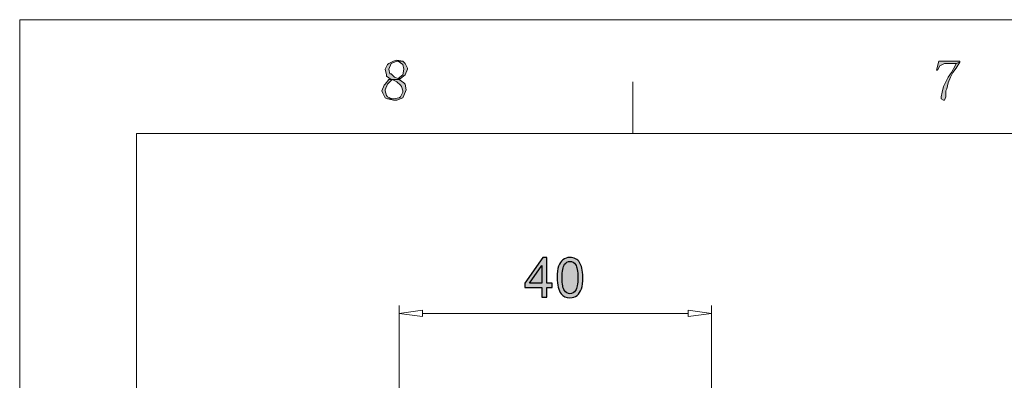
# Model space of a CAD drawing. Header units: millimetres. Extents: x -296 to 295, y -209 to 209.
# Tile 49 of 123: x -296 to -170, y 163 to 209. Entities that reach past the tile are written whole.
import ezdxf

# ---------------------------------------------------------------- set-up
doc = ezdxf.new("R2010")
doc.units = ezdxf.units.MM
doc.header["$MEASUREMENT"] = 0
doc.layers.add('layer 1', color=7, linetype='Continuous')

msp = doc.modelspace()

# ---------------------------------------------------------------- hatches: boundary and pattern name
at = {"layer": 'layer 1'}
h = msp.add_hatch(color=1, dxfattribs=at)
edge = h.paths.add_edge_path()
edge.add_spline(control_points=[(-247.9049, 204.1168), (-247.9049, 204.1168), (-248.3535, 203.9701), (-248.3535, 203.9701), (-248.3535, 203.9701), (-248.9516, 203.6767), (-248.9516, 203.6767), (-248.9516, 203.6767), (-249.1011, 203.53), (-249.1011, 203.53), (-249.1011, 203.53), (-249.4002, 202.9432), (-249.4002, 202.9432), (-249.4002, 202.9432), (-249.4002, 202.9432), (-249.4002, 202.9432), (-249.4002, 202.9432), (-249.2507, 202.2098), (-249.2507, 202.2098), (-249.2507, 202.2098), (-249.2507, 202.0631), (-249.2507, 202.0631), (-249.2507, 202.0631), (-248.6525, 201.623), (-248.6525, 201.623), (-248.6525, 201.623), (-248.9516, 201.623), (-248.9516, 201.623), (-248.9516, 201.623), (-249.4002, 201.0362), (-249.4002, 201.0362), (-249.4002, 201.0362), (-249.5497, 200.8895), (-249.5497, 200.8895), (-249.5497, 200.8895), (-249.8488, 200.1561), (-249.8488, 200.1561), (-249.8488, 200.1561), (-249.6993, 199.8627), (-249.6993, 199.8627), (-249.6993, 199.8627), (-249.4002, 199.2759), (-249.4002, 199.2759), (-249.4002, 199.2759), (-249.1011, 199.1292), (-249.1011, 199.1292), (-249.1011, 199.1292), (-248.3535, 199.1292), (-248.3535, 199.1292), (-248.3535, 199.1292), (-248.503, 199.1292), (-248.503, 199.1292), (-248.503, 199.1292), (-249.1011, 199.4226), (-249.1011, 199.4226), (-249.1011, 199.4226), (-249.2507, 199.5693), (-249.2507, 199.5693), (-249.2507, 199.5693), (-249.4002, 200.1561), (-249.4002, 200.1561), (-249.4002, 200.1561), (-249.4002, 200.3027), (-249.4002, 200.3027), (-249.4002, 200.3027), (-249.1011, 201.0362), (-249.1011, 201.0362), (-249.1011, 201.0362), (-249.1011, 201.0362), (-249.1011, 201.0362), (-249.1011, 201.0362), (-248.503, 201.623), (-248.503, 201.623), (-248.503, 201.623), (-247.6058, 201.623), (-247.6058, 201.623), (-247.6058, 201.623), (-247.4562, 201.7697), (-247.4562, 201.7697), (-247.4562, 201.7697), (-247.7553, 201.7697), (-247.7553, 201.7697), (-247.7553, 201.7697), (-248.2039, 201.9164), (-248.2039, 201.9164), (-248.2039, 201.9164), (-248.6525, 202.3565), (-248.6525, 202.3565), (-248.6525, 202.3565), (-248.8021, 202.3565), (-248.8021, 202.3565), (-248.8021, 202.3565), (-248.9516, 202.9432), (-248.9516, 202.9432), (-248.9516, 202.9432), (-248.6525, 203.6767), (-248.6525, 203.6767), (-248.6525, 203.6767), (-248.6525, 203.6767), (-248.6525, 203.6767), (-248.6525, 203.6767), (-247.9049, 203.9701), (-247.9049, 203.9701), (-247.9049, 203.9701), (-247.1572, 203.9701), (-247.1572, 203.9701), (-247.1572, 203.9701), (-247.9049, 204.1168), (-247.9049, 204.1168)], knot_values=[0, 0, 0, 0, 0.02777778, 0.02777778, 0.02777778, 0.05555556, 0.05555556, 0.05555556, 0.08333333, 0.08333333, 0.08333333, 0.11111111, 0.11111111, 0.11111111, 0.13888889, 0.13888889, 0.13888889, 0.16666667, 0.16666667, 0.16666667, 0.19444444, 0.19444444, 0.19444444, 0.22222222, 0.22222222, 0.22222222, 0.25, 0.25, 0.25, 0.27777778, 0.27777778, 0.27777778, 0.30555556, 0.30555556, 0.30555556, 0.33333333, 0.33333333, 0.33333333, 0.36111111, 0.36111111, 0.36111111, 0.38888889, 0.38888889, 0.38888889, 0.41666667, 0.41666667, 0.41666667, 0.44444444, 0.44444444, 0.44444444, 0.47222222, 0.47222222, 0.47222222, 0.5, 0.5, 0.5, 0.52777778, 0.52777778, 0.52777778, 0.55555556, 0.55555556, 0.55555556, 0.58333333, 0.58333333, 0.58333333, 0.61111111, 0.61111111, 0.61111111, 0.63888889, 0.63888889, 0.63888889, 0.66666667, 0.66666667, 0.66666667, 0.69444444, 0.69444444, 0.69444444, 0.72222222, 0.72222222, 0.72222222, 0.75, 0.75, 0.75, 0.77777778, 0.77777778, 0.77777778, 0.80555556, 0.80555556, 0.80555556, 0.83333333, 0.83333333, 0.83333333, 0.86111111, 0.86111111, 0.86111111, 0.88888889, 0.88888889, 0.88888889, 0.91666667, 0.91666667, 0.91666667, 0.94444444, 0.94444444, 0.94444444, 0.97222222, 0.97222222, 0.97222222, 1, 1, 1, 1], degree=3, periodic=1)
h = msp.add_hatch(color=1, dxfattribs=at)
edge = h.paths.add_edge_path()
edge.add_spline(control_points=[(-247.1572, 203.9701), (-247.1572, 203.9701), (-247.9049, 203.9701), (-247.9049, 203.9701), (-247.9049, 203.9701), (-247.7553, 203.9701), (-247.7553, 203.9701), (-247.7553, 203.9701), (-247.1572, 203.53), (-247.1572, 203.53), (-247.1572, 203.53), (-247.1572, 203.53), (-247.1572, 203.53), (-247.1572, 203.53), (-247.0076, 202.9432), (-247.0076, 202.9432), (-247.0076, 202.9432), (-247.1572, 202.2098), (-247.1572, 202.2098), (-247.1572, 202.2098), (-247.7553, 201.7697), (-247.7553, 201.7697), (-247.7553, 201.7697), (-247.4562, 201.7697), (-247.4562, 201.7697), (-247.4562, 201.7697), (-246.8581, 202.2098), (-246.8581, 202.2098), (-246.8581, 202.2098), (-246.559, 202.9432), (-246.559, 202.9432), (-246.559, 202.9432), (-246.559, 203.0899), (-246.559, 203.0899), (-246.559, 203.0899), (-246.8581, 203.6767), (-246.8581, 203.6767), (-246.8581, 203.6767), (-247.1572, 203.9701), (-247.1572, 203.9701)], knot_values=[0, 0, 0, 0, 0.07692308, 0.07692308, 0.07692308, 0.15384615, 0.15384615, 0.15384615, 0.23076923, 0.23076923, 0.23076923, 0.30769231, 0.30769231, 0.30769231, 0.38461538, 0.38461538, 0.38461538, 0.46153846, 0.46153846, 0.46153846, 0.53846154, 0.53846154, 0.53846154, 0.61538462, 0.61538462, 0.61538462, 0.69230769, 0.69230769, 0.69230769, 0.76923077, 0.76923077, 0.76923077, 0.84615385, 0.84615385, 0.84615385, 0.92307692, 0.92307692, 0.92307692, 1, 1, 1, 1], degree=3, periodic=1)
h = msp.add_hatch(color=1, dxfattribs=at)
edge = h.paths.add_edge_path()
edge.add_spline(control_points=[(-175.8339, 203.9701), (-175.8339, 203.9701), (-178.5255, 203.9701), (-178.5255, 203.9701), (-178.5255, 203.9701), (-178.8246, 202.7965), (-178.8246, 202.7965), (-178.8246, 202.7965), (-178.6751, 202.7965), (-178.6751, 202.7965), (-178.6751, 202.7965), (-178.376, 203.3833), (-178.376, 203.3833), (-178.376, 203.3833), (-177.7778, 203.6767), (-177.7778, 203.6767), (-177.7778, 203.6767), (-176.2825, 203.6767), (-176.2825, 203.6767), (-176.2825, 203.6767), (-175.8339, 203.8234), (-175.8339, 203.8234), (-175.8339, 203.8234), (-175.8339, 203.9701), (-175.8339, 203.9701)], knot_values=[0, 0, 0, 0, 0.125, 0.125, 0.125, 0.25, 0.25, 0.25, 0.375, 0.375, 0.375, 0.5, 0.5, 0.5, 0.625, 0.625, 0.625, 0.75, 0.75, 0.75, 0.875, 0.875, 0.875, 1, 1, 1, 1], degree=3, periodic=1)
h = msp.add_hatch(color=1, dxfattribs=at)
edge = h.paths.add_edge_path()
edge.add_spline(control_points=[(-175.8339, 203.8234), (-175.8339, 203.8234), (-176.2825, 203.6767), (-176.2825, 203.6767), (-176.2825, 203.6767), (-176.432, 203.3833), (-176.432, 203.3833), (-176.432, 203.3833), (-176.8806, 202.5032), (-176.8806, 202.5032), (-176.8806, 202.5032), (-177.3292, 201.9164), (-177.3292, 201.9164), (-177.3292, 201.9164), (-177.6283, 201.3296), (-177.6283, 201.3296), (-177.6283, 201.3296), (-177.9274, 200.7428), (-177.9274, 200.7428), (-177.9274, 200.7428), (-178.0769, 200.0094), (-178.0769, 200.0094), (-178.0769, 200.0094), (-178.2264, 199.4226), (-178.2264, 199.4226), (-178.2264, 199.4226), (-178.2264, 199.1292), (-178.2264, 199.1292), (-178.2264, 199.1292), (-177.9274, 198.9825), (-177.9274, 198.9825), (-177.9274, 198.9825), (-177.7778, 198.9825), (-177.7778, 198.9825), (-177.7778, 198.9825), (-177.6283, 199.4226), (-177.6283, 199.4226), (-177.6283, 199.4226), (-177.6283, 199.8627), (-177.6283, 199.8627), (-177.6283, 199.8627), (-177.6283, 200.1561), (-177.6283, 200.1561), (-177.6283, 200.1561), (-177.4788, 200.4494), (-177.4788, 200.4494), (-177.4788, 200.4494), (-177.3292, 201.1829), (-177.3292, 201.1829), (-177.3292, 201.1829), (-177.0302, 201.9164), (-177.0302, 201.9164), (-177.0302, 201.9164), (-176.7311, 202.5032), (-176.7311, 202.5032), (-176.7311, 202.5032), (-176.2825, 203.0899), (-176.2825, 203.0899), (-176.2825, 203.0899), (-175.8339, 203.8234), (-175.8339, 203.8234)], knot_values=[0, 0, 0, 0, 0.05, 0.05, 0.05, 0.1, 0.1, 0.1, 0.15, 0.15, 0.15, 0.2, 0.2, 0.2, 0.25, 0.25, 0.25, 0.3, 0.3, 0.3, 0.35, 0.35, 0.35, 0.4, 0.4, 0.4, 0.45, 0.45, 0.45, 0.5, 0.5, 0.5, 0.55, 0.55, 0.55, 0.6, 0.6, 0.6, 0.65, 0.65, 0.65, 0.7, 0.7, 0.7, 0.75, 0.75, 0.75, 0.8, 0.8, 0.8, 0.85, 0.85, 0.85, 0.9, 0.9, 0.9, 0.95, 0.95, 0.95, 1, 1, 1, 1], degree=3, periodic=1)
h = msp.add_hatch(color=1, dxfattribs=at)
edge = h.paths.add_edge_path()
edge.add_spline(control_points=[(-247.6058, 201.623), (-247.6058, 201.623), (-248.503, 201.623), (-248.503, 201.623), (-248.503, 201.623), (-247.9049, 201.3296), (-247.9049, 201.3296), (-247.9049, 201.3296), (-247.4562, 200.8895), (-247.4562, 200.8895), (-247.4562, 200.8895), (-247.3067, 200.7428), (-247.3067, 200.7428), (-247.3067, 200.7428), (-247.1572, 200.1561), (-247.1572, 200.1561), (-247.1572, 200.1561), (-247.1572, 200.0094), (-247.1572, 200.0094), (-247.1572, 200.0094), (-247.4562, 199.4226), (-247.4562, 199.4226), (-247.4562, 199.4226), (-247.6058, 199.2759), (-247.6058, 199.2759), (-247.6058, 199.2759), (-248.3535, 199.1292), (-248.3535, 199.1292), (-248.3535, 199.1292), (-249.1011, 199.1292), (-249.1011, 199.1292), (-249.1011, 199.1292), (-248.3535, 198.9825), (-248.3535, 198.9825), (-248.3535, 198.9825), (-247.9049, 198.9825), (-247.9049, 198.9825), (-247.9049, 198.9825), (-247.1572, 199.2759), (-247.1572, 199.2759), (-247.1572, 199.2759), (-247.0076, 199.5693), (-247.0076, 199.5693), (-247.0076, 199.5693), (-246.7086, 200.3027), (-246.7086, 200.3027), (-246.7086, 200.3027), (-246.7086, 200.3027), (-246.7086, 200.3027), (-246.7086, 200.3027), (-246.8581, 201.0362), (-246.8581, 201.0362), (-246.8581, 201.0362), (-247.0076, 201.1829), (-247.0076, 201.1829), (-247.0076, 201.1829), (-247.6058, 201.623), (-247.6058, 201.623)], knot_values=[0, 0, 0, 0, 0.05263158, 0.05263158, 0.05263158, 0.10526316, 0.10526316, 0.10526316, 0.15789474, 0.15789474, 0.15789474, 0.21052632, 0.21052632, 0.21052632, 0.26315789, 0.26315789, 0.26315789, 0.31578947, 0.31578947, 0.31578947, 0.36842105, 0.36842105, 0.36842105, 0.42105263, 0.42105263, 0.42105263, 0.47368421, 0.47368421, 0.47368421, 0.52631579, 0.52631579, 0.52631579, 0.57894737, 0.57894737, 0.57894737, 0.63157895, 0.63157895, 0.63157895, 0.68421053, 0.68421053, 0.68421053, 0.73684211, 0.73684211, 0.73684211, 0.78947368, 0.78947368, 0.78947368, 0.84210526, 0.84210526, 0.84210526, 0.89473684, 0.89473684, 0.89473684, 0.94736842, 0.94736842, 0.94736842, 1, 1, 1, 1], degree=3, periodic=1)
h = msp.add_hatch(color=18, dxfattribs=at)
edge = h.paths.add_edge_path()
edge.add_spline(control_points=[(-229.3234, 173.7835), (-229.3234, 173.7835), (-229.3234, 174.99), (-229.3234, 174.99), (-229.3234, 174.99), (-231.5177, 174.99), (-231.5177, 174.99), (-231.5177, 174.99), (-231.5177, 175.5615), (-231.5177, 175.5615), (-231.5177, 175.5615), (-229.2106, 178.8353), (-229.2106, 178.8353), (-229.2106, 178.8353), (-228.7025, 178.8353), (-228.7025, 178.8353), (-228.7025, 178.8353), (-228.7025, 175.5615), (-228.7025, 175.5615), (-228.7025, 175.5615), (-228.0182, 175.5615), (-228.0182, 175.5615), (-228.0182, 175.5615), (-228.0182, 174.99), (-228.0182, 174.99), (-228.0182, 174.99), (-228.7025, 174.99), (-228.7025, 174.99), (-228.7025, 174.99), (-228.7025, 173.7835), (-228.7025, 173.7835), (-228.7025, 173.7835), (-229.3234, 173.7835), (-229.3234, 173.7835)], knot_values=[0, 0, 0, 0, 0.09090909, 0.09090909, 0.09090909, 0.18181818, 0.18181818, 0.18181818, 0.27272727, 0.27272727, 0.27272727, 0.36363636, 0.36363636, 0.36363636, 0.45454545, 0.45454545, 0.45454545, 0.54545455, 0.54545455, 0.54545455, 0.63636364, 0.63636364, 0.63636364, 0.72727273, 0.72727273, 0.72727273, 0.81818182, 0.81818182, 0.81818182, 0.90909091, 0.90909091, 0.90909091, 1, 1, 1, 1], degree=3, periodic=1)
h = msp.add_hatch(color=18, dxfattribs=at)
edge = h.paths.add_edge_path()
edge.add_spline(control_points=[(-229.3234, 175.5615), (-229.3234, 175.5615), (-229.3234, 177.8346), (-229.3234, 177.8346), (-229.3234, 177.8346), (-230.9074, 175.5615), (-230.9074, 175.5615), (-230.9074, 175.5615), (-229.3234, 175.5615), (-229.3234, 175.5615)], knot_values=[0, 0, 0, 0, 0.33333333, 0.33333333, 0.33333333, 0.66666667, 0.66666667, 0.66666667, 1, 1, 1, 1], degree=3, periodic=1)
h = msp.add_hatch(color=18, dxfattribs=at)
edge = h.paths.add_edge_path()
edge.add_spline(control_points=[(-227.382, 176.2765), (-227.382, 176.8727), (-227.3208, 177.3548), (-227.1985, 177.7193), (-227.075, 178.0851), (-226.8928, 178.3661), (-226.6505, 178.5625), (-226.4095, 178.7589), (-226.1049, 178.8565), (-225.738, 178.8565), (-225.4675, 178.8565), (-225.23, 178.8024), (-225.0242, 178.693), (-224.8196, 178.5837), (-224.6503, 178.4261), (-224.5186, 178.2203), (-224.3869, 178.0157), (-224.2834, 177.7652), (-224.2081, 177.4701), (-224.1317, 177.1749), (-224.0941, 176.7763), (-224.0941, 176.2765), (-224.0941, 175.6838), (-224.1552, 175.204), (-224.2763, 174.8395), (-224.3974, 174.4738), (-224.5797, 174.1927), (-224.822, 173.9952), (-225.063, 173.7976), (-225.3688, 173.6988), (-225.738, 173.6988), (-226.2237, 173.6988), (-226.6058, 173.8717), (-226.8834, 174.2186), (-227.2162, 174.6419), (-227.382, 175.3275), (-227.382, 176.2765)], knot_values=[0, 0, 0, 0, 0.08333333, 0.08333333, 0.08333333, 0.16666667, 0.16666667, 0.16666667, 0.25, 0.25, 0.25, 0.33333333, 0.33333333, 0.33333333, 0.41666667, 0.41666667, 0.41666667, 0.5, 0.5, 0.5, 0.58333333, 0.58333333, 0.58333333, 0.66666667, 0.66666667, 0.66666667, 0.75, 0.75, 0.75, 0.83333333, 0.83333333, 0.83333333, 0.91666667, 0.91666667, 0.91666667, 1, 1, 1, 1], degree=3, periodic=1)
h = msp.add_hatch(color=18, dxfattribs=at)
edge = h.paths.add_edge_path()
edge.add_spline(control_points=[(-226.747, 176.2741), (-226.747, 175.4427), (-226.6505, 174.8901), (-226.4565, 174.6172), (-226.2625, 174.3432), (-226.0226, 174.2068), (-225.738, 174.2068), (-225.4534, 174.2068), (-225.2135, 174.3444), (-225.0195, 174.6184), (-224.8255, 174.8936), (-224.7291, 175.4451), (-224.7291, 176.2741), (-224.7291, 177.1055), (-224.8255, 177.6582), (-225.0195, 177.931), (-225.2124, 178.205), (-225.4546, 178.3414), (-225.7451, 178.3414), (-226.0296, 178.3414), (-226.2578, 178.2203), (-226.4283, 177.9792), (-226.6411, 177.6723), (-226.747, 177.1032), (-226.747, 176.2741)], knot_values=[0, 0, 0, 0, 0.125, 0.125, 0.125, 0.25, 0.25, 0.25, 0.375, 0.375, 0.375, 0.5, 0.5, 0.5, 0.625, 0.625, 0.625, 0.75, 0.75, 0.75, 0.875, 0.875, 0.875, 1, 1, 1, 1], degree=3, periodic=1)
h = msp.add_hatch(color=18, dxfattribs=at)
edge = h.paths.add_edge_path()
edge.add_spline(control_points=[(-247.5941, 171.6962), (-247.5941, 171.7017), (-247.5986, 171.7062), (-247.6041, 171.7062), (-247.6097, 171.7062), (-247.6141, 171.7017), (-247.6141, 171.6962), (-247.6141, 171.6906), (-247.6097, 171.6862), (-247.6041, 171.6862), (-247.5986, 171.6862), (-247.5941, 171.6906), (-247.5941, 171.6962)], knot_values=[0, 0, 0, 0, 0.25, 0.25, 0.25, 0.5, 0.5, 0.5, 0.75, 0.75, 0.75, 1, 1, 1, 1], degree=3, periodic=1)

# ---------------------------------------------------------------- linework, layer by layer
at = {"layer": 'layer 1', "color": 1, "lineweight": 0}
msp.add_open_spline([(295.3283, 209.2747), (295.3283, 209.2747), (295.3283, -208.9236), (295.3283, -208.9236), (295.3283, -208.9236), (-296.1944, -208.9236), (-296.1944, -208.9236), (-296.1944, -208.9236), (-296.1944, 209.2747), (-296.1944, 209.2747), (-296.1944, 209.2747), (295.3283, 209.2747), (295.3283, 209.2747)], degree=3, knots=[0, 0, 0, 0, 0.25, 0.25, 0.25, 0.5, 0.5, 0.5, 0.75, 0.75, 0.75, 1, 1, 1, 1], dxfattribs=at)
at = {"layer": 'layer 1', "lineweight": 0}
for points, knots in [([(-247.9049, 204.1168), (-247.9049, 204.1168), (-248.3535, 203.9701), (-248.3535, 203.9701), (-248.3535, 203.9701), (-248.9516, 203.6767), (-248.9516, 203.6767), (-248.9516, 203.6767), (-249.1011, 203.53), (-249.1011, 203.53), (-249.1011, 203.53), (-249.4002, 202.9432), (-249.4002, 202.9432), (-249.4002, 202.9432), (-249.4002, 202.9432), (-249.4002, 202.9432), (-249.4002, 202.9432), (-249.2507, 202.2098), (-249.2507, 202.2098), (-249.2507, 202.2098), (-249.2507, 202.0631), (-249.2507, 202.0631), (-249.2507, 202.0631), (-248.6525, 201.623), (-248.6525, 201.623), (-248.6525, 201.623), (-248.9516, 201.623), (-248.9516, 201.623), (-248.9516, 201.623), (-249.4002, 201.0362), (-249.4002, 201.0362), (-249.4002, 201.0362), (-249.5497, 200.8895), (-249.5497, 200.8895), (-249.5497, 200.8895), (-249.8488, 200.1561), (-249.8488, 200.1561), (-249.8488, 200.1561), (-249.6993, 199.8627), (-249.6993, 199.8627), (-249.6993, 199.8627), (-249.4002, 199.2759), (-249.4002, 199.2759), (-249.4002, 199.2759), (-249.1011, 199.1292), (-249.1011, 199.1292), (-249.1011, 199.1292), (-248.3535, 199.1292), (-248.3535, 199.1292), (-248.3535, 199.1292), (-248.503, 199.1292), (-248.503, 199.1292), (-248.503, 199.1292), (-249.1011, 199.4226), (-249.1011, 199.4226), (-249.1011, 199.4226), (-249.2507, 199.5693), (-249.2507, 199.5693), (-249.2507, 199.5693), (-249.4002, 200.1561), (-249.4002, 200.1561), (-249.4002, 200.1561), (-249.4002, 200.3027), (-249.4002, 200.3027), (-249.4002, 200.3027), (-249.1011, 201.0362), (-249.1011, 201.0362), (-249.1011, 201.0362), (-249.1011, 201.0362), (-249.1011, 201.0362), (-249.1011, 201.0362), (-248.503, 201.623), (-248.503, 201.623), (-248.503, 201.623), (-247.6058, 201.623), (-247.6058, 201.623), (-247.6058, 201.623), (-247.4562, 201.7697), (-247.4562, 201.7697), (-247.4562, 201.7697), (-247.7553, 201.7697), (-247.7553, 201.7697), (-247.7553, 201.7697), (-248.2039, 201.9164), (-248.2039, 201.9164), (-248.2039, 201.9164), (-248.6525, 202.3565), (-248.6525, 202.3565), (-248.6525, 202.3565), (-248.8021, 202.3565), (-248.8021, 202.3565), (-248.8021, 202.3565), (-248.9516, 202.9432), (-248.9516, 202.9432), (-248.9516, 202.9432), (-248.6525, 203.6767), (-248.6525, 203.6767), (-248.6525, 203.6767), (-248.6525, 203.6767), (-248.6525, 203.6767), (-248.6525, 203.6767), (-247.9049, 203.9701), (-247.9049, 203.9701), (-247.9049, 203.9701), (-247.1572, 203.9701), (-247.1572, 203.9701), (-247.1572, 203.9701), (-247.9049, 204.1168), (-247.9049, 204.1168)], [0, 0, 0, 0, 0.02777778, 0.02777778, 0.02777778, 0.05555556, 0.05555556, 0.05555556, 0.08333333, 0.08333333, 0.08333333, 0.11111111, 0.11111111, 0.11111111, 0.13888889, 0.13888889, 0.13888889, 0.16666667, 0.16666667, 0.16666667, 0.19444444, 0.19444444, 0.19444444, 0.22222222, 0.22222222, 0.22222222, 0.25, 0.25, 0.25, 0.27777778, 0.27777778, 0.27777778, 0.30555556, 0.30555556, 0.30555556, 0.33333333, 0.33333333, 0.33333333, 0.36111111, 0.36111111, 0.36111111, 0.38888889, 0.38888889, 0.38888889, 0.41666667, 0.41666667, 0.41666667, 0.44444444, 0.44444444, 0.44444444, 0.47222222, 0.47222222, 0.47222222, 0.5, 0.5, 0.5, 0.52777778, 0.52777778, 0.52777778, 0.55555556, 0.55555556, 0.55555556, 0.58333333, 0.58333333, 0.58333333, 0.61111111, 0.61111111, 0.61111111, 0.63888889, 0.63888889, 0.63888889, 0.66666667, 0.66666667, 0.66666667, 0.69444444, 0.69444444, 0.69444444, 0.72222222, 0.72222222, 0.72222222, 0.75, 0.75, 0.75, 0.77777778, 0.77777778, 0.77777778, 0.80555556, 0.80555556, 0.80555556, 0.83333333, 0.83333333, 0.83333333, 0.86111111, 0.86111111, 0.86111111, 0.88888889, 0.88888889, 0.88888889, 0.91666667, 0.91666667, 0.91666667, 0.94444444, 0.94444444, 0.94444444, 0.97222222, 0.97222222, 0.97222222, 1, 1, 1, 1]), ([(-247.1572, 203.9701), (-247.1572, 203.9701), (-247.9049, 203.9701), (-247.9049, 203.9701), (-247.9049, 203.9701), (-247.7553, 203.9701), (-247.7553, 203.9701), (-247.7553, 203.9701), (-247.1572, 203.53), (-247.1572, 203.53), (-247.1572, 203.53), (-247.1572, 203.53), (-247.1572, 203.53), (-247.1572, 203.53), (-247.0076, 202.9432), (-247.0076, 202.9432), (-247.0076, 202.9432), (-247.1572, 202.2098), (-247.1572, 202.2098), (-247.1572, 202.2098), (-247.7553, 201.7697), (-247.7553, 201.7697), (-247.7553, 201.7697), (-247.4562, 201.7697), (-247.4562, 201.7697), (-247.4562, 201.7697), (-246.8581, 202.2098), (-246.8581, 202.2098), (-246.8581, 202.2098), (-246.559, 202.9432), (-246.559, 202.9432), (-246.559, 202.9432), (-246.559, 203.0899), (-246.559, 203.0899), (-246.559, 203.0899), (-246.8581, 203.6767), (-246.8581, 203.6767), (-246.8581, 203.6767), (-247.1572, 203.9701), (-247.1572, 203.9701)], [0, 0, 0, 0, 0.07692308, 0.07692308, 0.07692308, 0.15384615, 0.15384615, 0.15384615, 0.23076923, 0.23076923, 0.23076923, 0.30769231, 0.30769231, 0.30769231, 0.38461538, 0.38461538, 0.38461538, 0.46153846, 0.46153846, 0.46153846, 0.53846154, 0.53846154, 0.53846154, 0.61538462, 0.61538462, 0.61538462, 0.69230769, 0.69230769, 0.69230769, 0.76923077, 0.76923077, 0.76923077, 0.84615385, 0.84615385, 0.84615385, 0.92307692, 0.92307692, 0.92307692, 1, 1, 1, 1]), ([(-175.8339, 203.9701), (-175.8339, 203.9701), (-178.5255, 203.9701), (-178.5255, 203.9701), (-178.5255, 203.9701), (-178.8246, 202.7965), (-178.8246, 202.7965), (-178.8246, 202.7965), (-178.6751, 202.7965), (-178.6751, 202.7965), (-178.6751, 202.7965), (-178.376, 203.3833), (-178.376, 203.3833), (-178.376, 203.3833), (-177.7778, 203.6767), (-177.7778, 203.6767), (-177.7778, 203.6767), (-176.2825, 203.6767), (-176.2825, 203.6767), (-176.2825, 203.6767), (-175.8339, 203.8234), (-175.8339, 203.8234), (-175.8339, 203.8234), (-175.8339, 203.9701), (-175.8339, 203.9701)], [0, 0, 0, 0, 0.125, 0.125, 0.125, 0.25, 0.25, 0.25, 0.375, 0.375, 0.375, 0.5, 0.5, 0.5, 0.625, 0.625, 0.625, 0.75, 0.75, 0.75, 0.875, 0.875, 0.875, 1, 1, 1, 1]), ([(-175.8339, 203.8234), (-175.8339, 203.8234), (-176.2825, 203.6767), (-176.2825, 203.6767), (-176.2825, 203.6767), (-176.432, 203.3833), (-176.432, 203.3833), (-176.432, 203.3833), (-176.8806, 202.5032), (-176.8806, 202.5032), (-176.8806, 202.5032), (-177.3292, 201.9164), (-177.3292, 201.9164), (-177.3292, 201.9164), (-177.6283, 201.3296), (-177.6283, 201.3296), (-177.6283, 201.3296), (-177.9274, 200.7428), (-177.9274, 200.7428), (-177.9274, 200.7428), (-178.0769, 200.0094), (-178.0769, 200.0094), (-178.0769, 200.0094), (-178.2264, 199.4226), (-178.2264, 199.4226), (-178.2264, 199.4226), (-178.2264, 199.1292), (-178.2264, 199.1292), (-178.2264, 199.1292), (-177.9274, 198.9825), (-177.9274, 198.9825), (-177.9274, 198.9825), (-177.7778, 198.9825), (-177.7778, 198.9825), (-177.7778, 198.9825), (-177.6283, 199.4226), (-177.6283, 199.4226), (-177.6283, 199.4226), (-177.6283, 199.8627), (-177.6283, 199.8627), (-177.6283, 199.8627), (-177.6283, 200.1561), (-177.6283, 200.1561), (-177.6283, 200.1561), (-177.4788, 200.4494), (-177.4788, 200.4494), (-177.4788, 200.4494), (-177.3292, 201.1829), (-177.3292, 201.1829), (-177.3292, 201.1829), (-177.0302, 201.9164), (-177.0302, 201.9164), (-177.0302, 201.9164), (-176.7311, 202.5032), (-176.7311, 202.5032), (-176.7311, 202.5032), (-176.2825, 203.0899), (-176.2825, 203.0899), (-176.2825, 203.0899), (-175.8339, 203.8234), (-175.8339, 203.8234)], [0, 0, 0, 0, 0.05, 0.05, 0.05, 0.1, 0.1, 0.1, 0.15, 0.15, 0.15, 0.2, 0.2, 0.2, 0.25, 0.25, 0.25, 0.3, 0.3, 0.3, 0.35, 0.35, 0.35, 0.4, 0.4, 0.4, 0.45, 0.45, 0.45, 0.5, 0.5, 0.5, 0.55, 0.55, 0.55, 0.6, 0.6, 0.6, 0.65, 0.65, 0.65, 0.7, 0.7, 0.7, 0.75, 0.75, 0.75, 0.8, 0.8, 0.8, 0.85, 0.85, 0.85, 0.9, 0.9, 0.9, 0.95, 0.95, 0.95, 1, 1, 1, 1]), ([(-247.6058, 201.623), (-247.6058, 201.623), (-248.503, 201.623), (-248.503, 201.623), (-248.503, 201.623), (-247.9049, 201.3296), (-247.9049, 201.3296), (-247.9049, 201.3296), (-247.4562, 200.8895), (-247.4562, 200.8895), (-247.4562, 200.8895), (-247.3067, 200.7428), (-247.3067, 200.7428), (-247.3067, 200.7428), (-247.1572, 200.1561), (-247.1572, 200.1561), (-247.1572, 200.1561), (-247.1572, 200.0094), (-247.1572, 200.0094), (-247.1572, 200.0094), (-247.4562, 199.4226), (-247.4562, 199.4226), (-247.4562, 199.4226), (-247.6058, 199.2759), (-247.6058, 199.2759), (-247.6058, 199.2759), (-248.3535, 199.1292), (-248.3535, 199.1292), (-248.3535, 199.1292), (-249.1011, 199.1292), (-249.1011, 199.1292), (-249.1011, 199.1292), (-248.3535, 198.9825), (-248.3535, 198.9825), (-248.3535, 198.9825), (-247.9049, 198.9825), (-247.9049, 198.9825), (-247.9049, 198.9825), (-247.1572, 199.2759), (-247.1572, 199.2759), (-247.1572, 199.2759), (-247.0076, 199.5693), (-247.0076, 199.5693), (-247.0076, 199.5693), (-246.7086, 200.3027), (-246.7086, 200.3027), (-246.7086, 200.3027), (-246.7086, 200.3027), (-246.7086, 200.3027), (-246.7086, 200.3027), (-246.8581, 201.0362), (-246.8581, 201.0362), (-246.8581, 201.0362), (-247.0076, 201.1829), (-247.0076, 201.1829), (-247.0076, 201.1829), (-247.6058, 201.623), (-247.6058, 201.623)], [0, 0, 0, 0, 0.05263158, 0.05263158, 0.05263158, 0.10526316, 0.10526316, 0.10526316, 0.15789474, 0.15789474, 0.15789474, 0.21052632, 0.21052632, 0.21052632, 0.26315789, 0.26315789, 0.26315789, 0.31578947, 0.31578947, 0.31578947, 0.36842105, 0.36842105, 0.36842105, 0.42105263, 0.42105263, 0.42105263, 0.47368421, 0.47368421, 0.47368421, 0.52631579, 0.52631579, 0.52631579, 0.57894737, 0.57894737, 0.57894737, 0.63157895, 0.63157895, 0.63157895, 0.68421053, 0.68421053, 0.68421053, 0.73684211, 0.73684211, 0.73684211, 0.78947368, 0.78947368, 0.78947368, 0.84210526, 0.84210526, 0.84210526, 0.89473684, 0.89473684, 0.89473684, 0.94736842, 0.94736842, 0.94736842, 1, 1, 1, 1])]:
    msp.add_open_spline(points, degree=3, knots=knots, dxfattribs=at)
at = {"layer": 'layer 1', "color": 1, "lineweight": 0}
msp.add_open_spline([(-217.7012, 201.3296), (-217.7012, 201.3296), (-217.7012, 194.7284), (-217.7012, 194.7284)], degree=3, dxfattribs=at)
at = {"layer": 'layer 1', "color": 5, "lineweight": 0}
msp.add_open_spline([(-281.2487, 194.7284), (-281.2487, 194.7284), (-281.2487, -197.0649), (-281.2487, -197.0649), (-281.2487, -197.0649), (283.3586, -197.0649), (283.3586, -197.0649)], degree=3, knots=[0, 0, 0, 0, 0.5, 0.5, 0.5, 1, 1, 1, 1], dxfattribs=at)
msp.add_open_spline([(283.3586, 194.7284), (283.3586, 194.7284), (-281.2487, 194.7284), (-281.2487, 194.7284)], degree=3, dxfattribs=at)
at = {"layer": 'layer 1'}
for points, knots in [([(-229.3234, 173.7835), (-229.3234, 173.7835), (-229.3234, 174.99), (-229.3234, 174.99), (-229.3234, 174.99), (-231.5177, 174.99), (-231.5177, 174.99), (-231.5177, 174.99), (-231.5177, 175.5615), (-231.5177, 175.5615), (-231.5177, 175.5615), (-229.2106, 178.8353), (-229.2106, 178.8353), (-229.2106, 178.8353), (-228.7025, 178.8353), (-228.7025, 178.8353), (-228.7025, 178.8353), (-228.7025, 175.5615), (-228.7025, 175.5615), (-228.7025, 175.5615), (-228.0182, 175.5615), (-228.0182, 175.5615), (-228.0182, 175.5615), (-228.0182, 174.99), (-228.0182, 174.99), (-228.0182, 174.99), (-228.7025, 174.99), (-228.7025, 174.99), (-228.7025, 174.99), (-228.7025, 173.7835), (-228.7025, 173.7835), (-228.7025, 173.7835), (-229.3234, 173.7835), (-229.3234, 173.7835)], [0, 0, 0, 0, 0.09090909, 0.09090909, 0.09090909, 0.18181818, 0.18181818, 0.18181818, 0.27272727, 0.27272727, 0.27272727, 0.36363636, 0.36363636, 0.36363636, 0.45454545, 0.45454545, 0.45454545, 0.54545455, 0.54545455, 0.54545455, 0.63636364, 0.63636364, 0.63636364, 0.72727273, 0.72727273, 0.72727273, 0.81818182, 0.81818182, 0.81818182, 0.90909091, 0.90909091, 0.90909091, 1, 1, 1, 1]), ([(-229.3234, 175.5615), (-229.3234, 175.5615), (-229.3234, 177.8346), (-229.3234, 177.8346), (-229.3234, 177.8346), (-230.9074, 175.5615), (-230.9074, 175.5615), (-230.9074, 175.5615), (-229.3234, 175.5615), (-229.3234, 175.5615)], [0, 0, 0, 0, 0.33333333, 0.33333333, 0.33333333, 0.66666667, 0.66666667, 0.66666667, 1, 1, 1, 1]), ([(-227.382, 176.2765), (-227.382, 176.8727), (-227.3208, 177.3548), (-227.1985, 177.7193), (-227.075, 178.0851), (-226.8928, 178.3661), (-226.6505, 178.5625), (-226.4095, 178.7589), (-226.1049, 178.8565), (-225.738, 178.8565), (-225.4675, 178.8565), (-225.23, 178.8024), (-225.0242, 178.693), (-224.8196, 178.5837), (-224.6503, 178.4261), (-224.5186, 178.2203), (-224.3869, 178.0157), (-224.2834, 177.7652), (-224.2081, 177.4701), (-224.1317, 177.1749), (-224.0941, 176.7763), (-224.0941, 176.2765), (-224.0941, 175.6838), (-224.1552, 175.204), (-224.2763, 174.8395), (-224.3974, 174.4738), (-224.5797, 174.1927), (-224.822, 173.9952), (-225.063, 173.7976), (-225.3688, 173.6988), (-225.738, 173.6988), (-226.2237, 173.6988), (-226.6058, 173.8717), (-226.8834, 174.2186), (-227.2162, 174.6419), (-227.382, 175.3275), (-227.382, 176.2765)], [0, 0, 0, 0, 0.08333333, 0.08333333, 0.08333333, 0.16666667, 0.16666667, 0.16666667, 0.25, 0.25, 0.25, 0.33333333, 0.33333333, 0.33333333, 0.41666667, 0.41666667, 0.41666667, 0.5, 0.5, 0.5, 0.58333333, 0.58333333, 0.58333333, 0.66666667, 0.66666667, 0.66666667, 0.75, 0.75, 0.75, 0.83333333, 0.83333333, 0.83333333, 0.91666667, 0.91666667, 0.91666667, 1, 1, 1, 1]), ([(-226.747, 176.2741), (-226.747, 175.4427), (-226.6505, 174.8901), (-226.4565, 174.6172), (-226.2625, 174.3432), (-226.0226, 174.2068), (-225.738, 174.2068), (-225.4534, 174.2068), (-225.2135, 174.3444), (-225.0195, 174.6184), (-224.8255, 174.8936), (-224.7291, 175.4451), (-224.7291, 176.2741), (-224.7291, 177.1055), (-224.8255, 177.6582), (-225.0195, 177.931), (-225.2124, 178.205), (-225.4546, 178.3414), (-225.7451, 178.3414), (-226.0296, 178.3414), (-226.2578, 178.2203), (-226.4283, 177.9792), (-226.6411, 177.6723), (-226.747, 177.1032), (-226.747, 176.2741)], [0, 0, 0, 0, 0.125, 0.125, 0.125, 0.25, 0.25, 0.25, 0.375, 0.375, 0.375, 0.5, 0.5, 0.5, 0.625, 0.625, 0.625, 0.75, 0.75, 0.75, 0.875, 0.875, 0.875, 1, 1, 1, 1])]:
    msp.add_open_spline(points, degree=3, knots=knots, dxfattribs=at)
at = {"layer": 'layer 1', "lineweight": 9}
for points, knots in [([(-247.5941, 171.6962), (-247.5941, 171.7017), (-247.5986, 171.7062), (-247.6041, 171.7062), (-247.6097, 171.7062), (-247.6141, 171.7017), (-247.6141, 171.6962), (-247.6141, 171.6906), (-247.6097, 171.6862), (-247.6041, 171.6862), (-247.5986, 171.6862), (-247.5941, 171.6906), (-247.5941, 171.6962)], [0, 0, 0, 0, 0.25, 0.25, 0.25, 0.5, 0.5, 0.5, 0.75, 0.75, 0.75, 1, 1, 1, 1]), ([(-244.6041, 172.0962), (-244.6041, 172.0962), (-244.6041, 171.2962), (-244.6041, 171.2962), (-244.6041, 171.2962), (-247.6041, 171.6962), (-247.6041, 171.6962)], [0, 0, 0, 0, 0.5, 0.5, 0.5, 1, 1, 1, 1]), ([(-210.6041, 171.2962), (-210.6041, 171.2962), (-210.6041, 172.0962), (-210.6041, 172.0962), (-210.6041, 172.0962), (-207.6041, 171.6962), (-207.6041, 171.6962)], [0, 0, 0, 0, 0.5, 0.5, 0.5, 1, 1, 1, 1])]:
    msp.add_open_spline(points, degree=3, knots=knots, dxfattribs=at)
at = {"layer": 'layer 1', "lineweight": 0}
for points in [[(-247.6041, 124.4892), (-247.6041, 124.4892), (-247.6041, 172.6962), (-247.6041, 172.6962)], [(-210.6041, 171.6962), (-210.6041, 171.6962), (-244.6041, 171.6962), (-244.6041, 171.6962)], [(-207.6041, 124.4892), (-207.6041, 124.4892), (-207.6041, 172.6962), (-207.6041, 172.6962)]]:
    msp.add_open_spline(points, degree=3, dxfattribs=at)
at = {"layer": 'layer 1', "lineweight": 9}
for points in [[(-247.6041, 171.6962), (-247.6041, 171.6962), (-244.6041, 172.0962), (-244.6041, 172.0962)], [(-207.6041, 171.6962), (-207.6041, 171.6962), (-210.6041, 171.2962), (-210.6041, 171.2962)]]:
    msp.add_open_spline(points, degree=3, dxfattribs=at)

doc.saveas('drawing.dxf')
